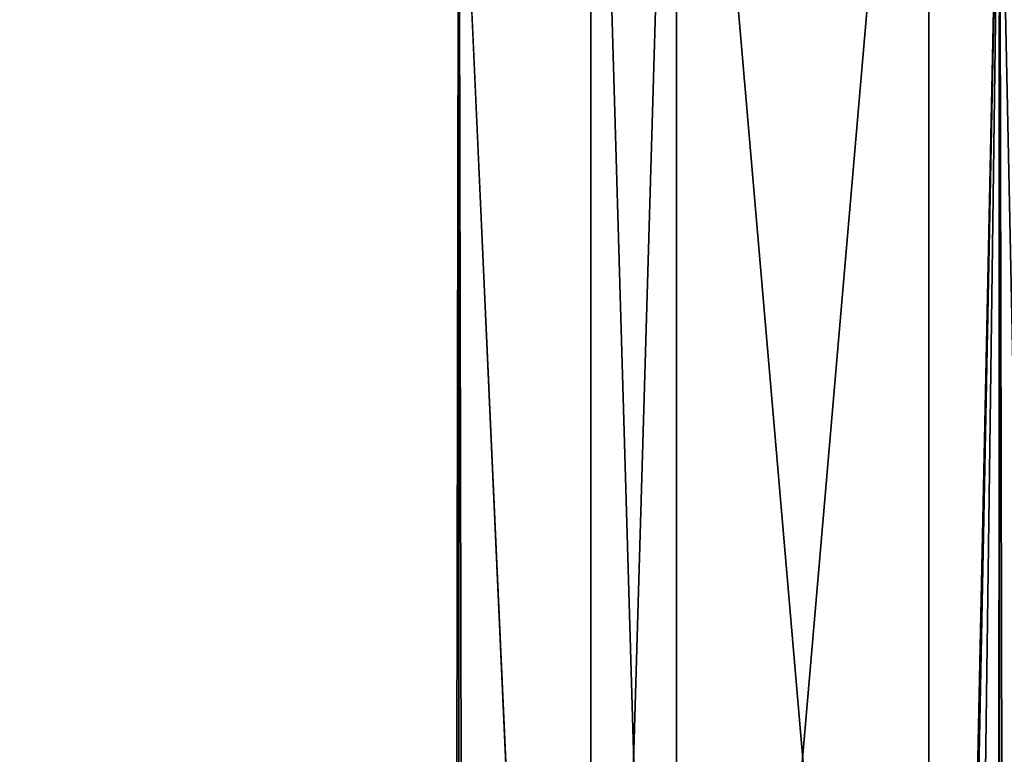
# Model space of a CAD drawing. Extents: x -265 to 265, y 0 to 607.
# Tile 212 of 256: x -261.63 to -259.34, y 596.61 to 598.31. Entities that reach past the tile are written whole.
import ezdxf

# ---------------------------------------------------------------- set-up
doc = ezdxf.new("R2010")
doc.units = 0
doc.header["$LTSCALE"] = 26.699852
for name, color, linetype in [('113', 7, 'CONTINUOUS'), ('123', 7, 'CONTINUOUS'), ('43', 7, 'CONTINUOUS'), ('44', 7, 'CONTINUOUS')]:
    doc.layers.add(name, color=color, linetype=linetype)

msp = doc.modelspace()

# ---------------------------------------------------------------- linework, layer by layer
at = {"layer": '113', "color": 7, "linetype": 'CONTINUOUS'}
for points in [[(-260.3, 593.2), (-260.102, 593.2, 2.0096), (-260.3, 600), (-260.3, 593.2)], [(-260.3, 600), (-260.102, 593.2, 2.0096), (-260.102, 600, 2.0096), (-260.3, 600)], [(-260.102, 593.2, 2.0096), (-259.516, 593.2, 3.9414), (-260.102, 600, 2.0096), (-260.102, 593.2, 2.0096)], [(-260.102, 600, 2.0096), (-259.516, 593.2, 3.9414), (-259.516, 600, 3.9414), (-260.102, 600, 2.0096)], [(-259.516, 593.2, 3.9414), (-258.564, 593.2, 5.7226), (-259.516, 600, 3.9414), (-259.516, 593.2, 3.9414)], [(-259.516, 600, 3.9414), (-258.564, 593.2, 5.7226), (-258.564, 600, 5.7226), (-259.516, 600, 3.9414)]]:
    msp.add_3dface(points, dxfattribs=at)
at = {"layer": '123', "color": 7, "linetype": 'CONTINUOUS'}
for points in [[(-260.102, 593.2, -2.0096), (-260.3, 593.2), (-260.102, 600, -2.0096), (-260.102, 593.2, -2.0096)], [(-260.3, 593.2), (-260.3, 600), (-260.102, 600, -2.0096), (-260.3, 593.2)], [(-259.516, 593.2, -3.9414), (-260.102, 593.2, -2.0096), (-259.516, 600, -3.9414), (-259.516, 593.2, -3.9414)], [(-260.102, 593.2, -2.0096), (-260.102, 600, -2.0096), (-259.516, 600, -3.9414), (-260.102, 593.2, -2.0096)], [(-258.564, 593.2, -5.7226), (-259.516, 593.2, -3.9414), (-258.564, 600, -5.7226), (-258.564, 593.2, -5.7226)], [(-259.516, 593.2, -3.9414), (-259.516, 600, -3.9414), (-258.564, 600, -5.7226), (-259.516, 593.2, -3.9414)]]:
    msp.add_3dface(points, dxfattribs=at)
at = {"layer": '43', "color": 7, "linetype": 'CONTINUOUS'}
for points in [[(-261.7275, 1, 9.3523), (-260.6066, 1, 10.6066), (-261.7275, 599, 9.3523), (-261.7275, 1, 9.3523)], [(-261.7275, 599, 9.3523), (-260.6066, 1, 10.6066), (-260.6066, 599, 10.6066), (-261.7275, 599, 9.3523)], [(-260.6066, 1, 10.6066), (-259.3523, 1, 11.7275), (-260.6066, 599, 10.6066), (-260.6066, 1, 10.6066)], [(-260.6066, 599, 10.6066), (-259.3523, 1, 11.7275), (-259.3523, 599, 11.7275), (-260.6066, 599, 10.6066)], [(-259.3523, 1, 11.7275), (-257.9805, 1, 12.7009), (-259.3523, 599, 11.7275), (-259.3523, 1, 11.7275)], [(-259.3523, 599, 11.7275), (-257.9805, 1, 12.7009), (-257.9805, 599, 12.7009), (-259.3523, 599, 11.7275)]]:
    msp.add_3dface(points, dxfattribs=at)
at = {"layer": '44', "color": 7, "linetype": 'CONTINUOUS'}
for points in [[(-260.6066, 1, -10.6066), (-261.7275, 1, -9.3523), (-260.6066, 599, -10.6066), (-260.6066, 1, -10.6066)], [(-260.6066, 599, -10.6066), (-261.7275, 1, -9.3523), (-261.7275, 599, -9.3523), (-260.6066, 599, -10.6066)], [(-260.6066, 1, -10.6066), (-260.6066, 599, -10.6066), (-259.75, 580, -11.399), (-260.6066, 1, -10.6066)], [(-260.6066, 599, -10.6066), (-259.3523, 599, -11.7275), (-259.75, 580, -11.399), (-260.6066, 599, -10.6066)], [(-259.75, 580, -11.399), (-259.3523, 599, -11.7275), (-259.7088, 580.895, -11.4341), (-259.75, 580, -11.399)], [(-259.7088, 580.895, -11.4341), (-259.3523, 599, -11.7275), (-259.5823, 581.8006, -11.5404), (-259.7088, 580.895, -11.4341)], [(-259.5823, 581.8006, -11.5404), (-259.3523, 599, -11.7275), (-259.3615, 582.7248, -11.7202), (-259.5823, 581.8006, -11.5404)], [(-259.3615, 582.7248, -11.7202), (-259.3523, 599, -11.7275), (-259.0334, 583.6687, -11.9748), (-259.3615, 582.7248, -11.7202)], [(-259.3523, 599, -11.7275), (-257.9805, 599, -12.7009), (-259.0334, 583.6687, -11.9748), (-259.3523, 599, -11.7275)]]:
    msp.add_3dface(points, dxfattribs=at)

doc.saveas('drawing.dxf')
